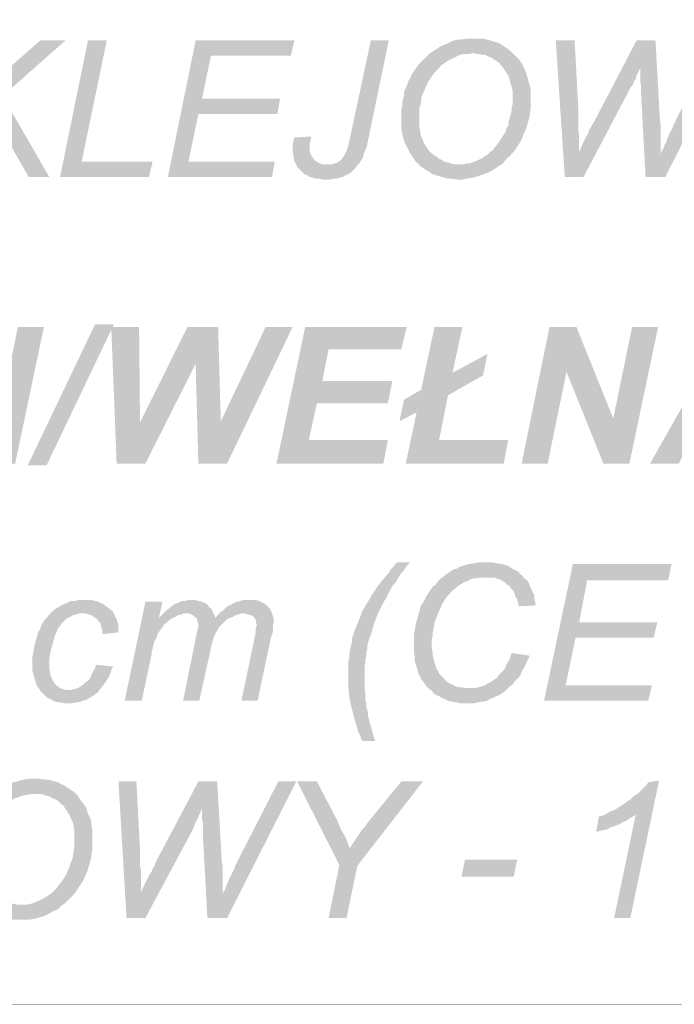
# Model space of a CAD drawing. Header units: millimetres. Extents: x -14047 to 49934, y -21523 to 14989.
# Tile 37 of 256: x 2321 to 2385, y 4369 to 4466. Entities that reach past the tile are written whole.
import ezdxf

# ---------------------------------------------------------------- set-up
doc = ezdxf.new("R2010")
doc.units = ezdxf.units.MM
doc.layers.add('H', color=7, linetype='Continuous')
doc.layers.add('P', color=7, linetype='Continuous')

msp = doc.modelspace()

# ---------------------------------------------------------------- hatches: boundary and pattern name
at = {"layer": 'H', "linetype": 'Continuous'}
for points in [[(2321.385, 4450.574), (2317.506, 4457.363), (2315.211, 4457.543), (2322.53, 4463.977), (2325, 4463.977), (2318.826, 4458.513), (2323.41, 4450.574)], [(2324.47, 4450.574), (2327.205, 4463.977), (2329.054, 4463.977), (2326.585, 4452.074), (2333.554, 4452.074), (2333.199, 4450.574)], [(2335.054, 4450.574), (2337.783, 4463.977), (2347.487, 4463.977), (2347.132, 4462.482), (2339.283, 4462.482), (2338.403, 4458.248), (2346.077, 4458.248), (2345.812, 4456.748), (2338.048, 4456.748), (2337.078, 4452.074), (2345.547, 4452.074), (2345.282, 4450.574)], [(2350.661, 4450.309), (2350.306, 4450.309), (2349.957, 4450.399), (2349.602, 4450.399), (2349.337, 4450.489), (2348.987, 4450.574), (2348.722, 4450.754), (2348.457, 4450.839), (2348.277, 4451.014), (2348.017, 4451.279), (2347.752, 4451.544), (2347.662, 4451.809), (2350.746, 4451.809), (2351.101, 4451.809), (2351.366, 4451.899), (2351.716, 4451.989), (2352.071, 4452.249), (2352.246, 4452.514), (2352.426, 4452.779), (2352.601, 4453.134), (2352.776, 4453.664), (2352.866, 4454.104), (2352.951, 4454.453), (2354.981, 4463.977), (2356.746, 4463.977), (2354.716, 4454.188), (2354.626, 4453.749), (2354.541, 4453.399), (2354.366, 4453.044), (2354.276, 4452.779), (2354.186, 4452.429), (2354.011, 4452.164), (2353.836, 4451.899), (2353.656, 4451.724), (2353.481, 4451.459), (2353.306, 4451.279), (2353.041, 4451.014), (2352.776, 4450.839), (2352.511, 4450.754), (2352.246, 4450.574), (2351.896, 4450.489), (2351.631, 4450.399), (2351.276, 4450.399), (2350.926, 4450.309)], [(2363.535, 4450.309), (2362.92, 4450.399), (2362.565, 4450.399), (2361.95, 4450.574), (2361.33, 4450.754), (2361.065, 4450.839), (2360.8, 4451.014), (2360.36, 4451.279), (2360.095, 4451.459), (2359.83, 4451.634), (2359.565, 4451.899), (2359.39, 4452.074), (2359.215, 4452.339), (2358.86, 4452.869), (2358.685, 4453.219), (2358.51, 4453.574), (2358.33, 4453.839), (2358.245, 4454.188), (2358.155, 4454.453), (2358.065, 4454.808), (2357.98, 4455.423), (2357.98, 4455.688), (2357.98, 4456.043), (2357.98, 4456.573), (2357.98, 4456.923), (2357.98, 4457.188), (2358.065, 4457.543), (2358.065, 4457.893), (2358.155, 4458.248), (2358.245, 4458.513), (2358.245, 4458.863), (2358.33, 4459.128), (2358.51, 4459.483), (2358.595, 4459.748), (2358.685, 4460.013), (2358.86, 4460.278), (2358.95, 4460.538), (2359.125, 4460.803), (2359.3, 4461.068), (2359.48, 4461.333), (2359.655, 4461.598), (2359.83, 4461.772), (2360.005, 4461.952), (2360.27, 4462.217), (2360.715, 4462.657), (2360.975, 4462.832), (2361.505, 4463.187), (2361.77, 4463.362), (2362.39, 4463.627), (2362.92, 4463.892), (2363.18, 4463.977), (2363.535, 4464.067), (2363.8, 4464.067), (2364.505, 4464.157), (2364.77, 4464.157), (2365.384, 4464.157), (2366.094, 4464.157), (2366.354, 4464.067), (2366.709, 4463.977), (2366.974, 4463.892), (2367.324, 4463.802), (2367.589, 4463.712), (2367.854, 4463.537), (2368.119, 4463.362), (2368.384, 4463.187), (2368.824, 4462.832), (2365.035, 4462.742), (2364.68, 4462.657), (2364.15, 4462.657), (2363.8, 4462.567), (2363.535, 4462.482), (2363.27, 4462.302), (2363.005, 4462.217), (2362.655, 4462.037), (2362.39, 4461.862), (2362.125, 4461.687), (2361.86, 4461.513), (2361.685, 4461.248), (2361.42, 4460.983), (2361.155, 4460.718), (2360.975, 4460.453), (2360.8, 4460.188), (2360.625, 4459.923), (2360.36, 4459.393), (2360.27, 4459.128), (2360.005, 4458.513), (2359.92, 4458.248), (2359.92, 4457.893), (2359.83, 4457.543), (2359.745, 4457.278), (2359.745, 4456.923), (2359.745, 4456.573), (2359.745, 4456.133), (2359.745, 4455.423), (2359.83, 4455.073), (2359.83, 4454.808), (2360.095, 4454.188), (2360.185, 4453.929), (2360.36, 4453.664), (2360.535, 4453.399), (2360.715, 4453.134), (2360.975, 4452.869), (2361.24, 4452.694), (2361.505, 4452.514), (2361.685, 4452.339), (2361.95, 4452.249), (2362.21, 4452.074), (2362.565, 4451.989), (2362.83, 4451.899), (2363.18, 4451.809), (2363.535, 4451.809), (2363.71, 4451.809), (2367.679, 4451.724), (2367.414, 4451.544), (2367.149, 4451.369), (2366.884, 4451.194), (2366.534, 4451.014), (2365.829, 4450.754), (2365.564, 4450.664), (2365.209, 4450.574), (2364.945, 4450.489), (2364.33, 4450.399), (2363.975, 4450.309), (2363.625, 4450.309)], [(2374.028, 4450.574), (2373.148, 4463.977), (2374.998, 4463.977), (2375.353, 4457.363), (2375.353, 4457.013), (2375.353, 4456.748), (2375.353, 4456.393), (2375.353, 4456.043), (2375.353, 4455.688), (2375.353, 4455.163), (2375.438, 4454.718), (2375.438, 4454.368), (2375.438, 4454.014), (2375.438, 4453.399), (2375.438, 4453.044)], [(2374.028, 4450.574), (2375.438, 4453.044), (2375.618, 4453.399), (2375.793, 4453.839), (2375.968, 4454.188), (2376.143, 4454.543), (2376.323, 4454.808), (2376.408, 4455.163), (2376.588, 4455.423), (2376.673, 4455.603), (2376.848, 4455.868), (2376.938, 4456.043), (2377.028, 4456.218), (2381.082, 4463.977), (2382.937, 4463.977), (2381.437, 4461.248), (2381.257, 4460.893), (2381.082, 4460.538), (2380.997, 4460.188), (2380.817, 4459.923), (2380.732, 4459.658), (2380.467, 4459.308), (2375.878, 4450.574)], [(2381.967, 4450.574), (2381.522, 4458.688), (2381.522, 4458.953), (2381.522, 4459.218), (2381.522, 4459.568), (2381.437, 4459.833), (2381.437, 4460.188), (2381.437, 4460.538), (2381.437, 4460.893), (2381.437, 4461.248), (2382.937, 4463.977), (2383.377, 4456.133), (2383.462, 4455.603), (2383.462, 4455.248), (2383.462, 4454.633), (2383.462, 4454.278), (2383.462, 4453.929), (2383.462, 4453.219), (2383.462, 4452.869)], [(2381.967, 4450.574), (2383.462, 4452.869), (2383.552, 4453.134), (2383.727, 4453.399), (2383.817, 4453.664), (2383.992, 4454.014), (2384.082, 4454.278), (2384.257, 4454.718), (2384.432, 4455.073), (2384.612, 4455.338), (2384.697, 4455.688), (2384.877, 4455.953), (2384.962, 4456.218), (2385.052, 4456.393), (2388.931, 4463.977), (2390.696, 4463.977), (2383.907, 4450.574)], [(2367.679, 4451.724), (2363.71, 4451.809), (2364.065, 4451.809), (2364.33, 4451.899), (2364.68, 4451.899), (2364.945, 4451.989), (2365.564, 4452.249), (2365.914, 4452.429), (2366.444, 4452.779), (2366.709, 4453.044), (2366.974, 4453.219), (2367.149, 4453.484), (2367.324, 4453.664), (2367.679, 4454.188), (2367.854, 4454.453), (2368.034, 4454.718), (2368.209, 4454.983), (2368.299, 4455.338), (2368.474, 4455.603), (2368.474, 4455.778), (2368.559, 4456.133), (2368.649, 4456.483), (2368.824, 4457.103), (2368.824, 4457.453), (2368.914, 4457.718), (2368.914, 4458.073), (2368.914, 4458.688), (2368.914, 4459.043), (2368.824, 4459.393), (2368.739, 4459.658), (2368.649, 4460.013), (2368.559, 4460.278), (2368.474, 4460.538), (2368.299, 4460.803), (2367.944, 4461.333), (2367.769, 4461.513), (2367.589, 4461.772), (2367.324, 4461.952), (2367.064, 4462.127), (2366.799, 4462.302), (2366.534, 4462.392), (2366.179, 4462.567), (2365.914, 4462.567), (2365.564, 4462.657), (2365.299, 4462.657), (2365.035, 4462.742), (2368.824, 4462.832), (2369.089, 4462.567), (2369.354, 4462.302), (2369.529, 4462.127), (2369.884, 4461.598), (2369.974, 4461.333), (2370.239, 4460.803), (2370.324, 4460.453), (2370.414, 4460.188), (2370.499, 4459.833), (2370.589, 4459.568), (2370.679, 4459.218), (2370.679, 4458.863), (2370.679, 4458.513), (2370.679, 4457.808), (2370.679, 4457.543), (2370.679, 4457.188), (2370.589, 4456.838), (2370.589, 4456.573), (2370.499, 4456.218), (2370.414, 4455.953), (2370.324, 4455.603), (2370.239, 4455.338), (2369.974, 4454.718), (2369.794, 4454.278), (2369.619, 4453.929), (2369.444, 4453.664), (2369.269, 4453.399), (2369.089, 4453.134), (2368.824, 4452.869), (2368.649, 4452.604), (2368.384, 4452.429), (2367.944, 4451.899)], [(2347.662, 4451.809), (2347.487, 4452.074), (2347.397, 4452.429), (2347.397, 4452.694), (2347.307, 4453.044), (2347.307, 4453.219), (2347.307, 4453.574), (2347.397, 4454.188), (2347.487, 4454.453), (2349.162, 4454.543), (2349.072, 4454.188), (2348.987, 4453.839), (2348.987, 4453.574), (2348.987, 4453.134), (2349.072, 4452.779), (2349.252, 4452.514), (2349.427, 4452.249), (2349.692, 4452.074), (2349.957, 4451.899), (2350.221, 4451.809), (2350.571, 4451.809)], [(2317.506, 4422.443), (2318.476, 4426.852), (2320.326, 4435.851), (2322.88, 4435.851), (2320.061, 4422.443)], [(2321.295, 4422.268), (2327.909, 4436.116), (2329.759, 4436.116), (2323.145, 4422.268)], [(2330.024, 4422.443), (2329.494, 4435.851), (2332.229, 4435.851), (2332.319, 4426.502)], [(2330.024, 4422.443), (2332.319, 4426.502), (2336.993, 4435.851), (2339.988, 4435.851), (2337.783, 4432.231), (2332.849, 4422.443)], [(2338.048, 4422.443), (2337.783, 4432.231), (2339.988, 4435.851), (2340.253, 4426.592)], [(2338.048, 4422.443), (2340.253, 4426.592), (2344.662, 4435.851), (2347.307, 4435.851), (2340.873, 4422.443)], [(2345.722, 4422.443), (2348.542, 4435.851), (2358.51, 4435.851), (2357.98, 4433.646), (2350.836, 4433.646), (2350.221, 4430.557), (2357.096, 4430.557), (2356.656, 4428.352), (2349.692, 4428.352), (2348.897, 4424.737), (2356.656, 4424.737), (2356.216, 4422.443)], [(2358.42, 4422.443), (2359.48, 4427.472), (2358.245, 4428.707), (2359.92, 4429.677), (2361.24, 4435.851), (2363.975, 4435.851), (2363.005, 4431.352), (2366.004, 4431.087), (2362.565, 4429.147), (2361.685, 4424.737), (2368.474, 4424.737), (2368.034, 4422.443)], [(2369.794, 4422.443), (2372.528, 4435.851), (2375.173, 4435.851), (2374.203, 4431.442), (2372.354, 4422.443)], [(2377.823, 4422.443), (2374.203, 4431.442), (2375.173, 4435.851), (2378.793, 4426.852)], [(2377.823, 4422.443), (2378.793, 4426.852), (2380.642, 4435.851), (2383.197, 4435.851), (2380.377, 4422.443)], [(2382.407, 4422.443), (2389.991, 4435.851), (2392.986, 4435.851), (2391.046, 4433.026), (2387.786, 4427.647), (2392.106, 4425.442), (2386.817, 4425.442), (2385.227, 4422.443)], [(2366.004, 4431.087), (2363.005, 4431.352), (2366.444, 4433.201)], [(2357.8, 4426.592), (2358.245, 4428.707), (2359.48, 4427.472)], [(2354.186, 4395.196), (2354.011, 4395.461), (2353.921, 4395.816), (2353.746, 4396.076), (2353.656, 4396.431), (2353.481, 4397.046), (2353.396, 4397.311), (2353.216, 4398.021), (2353.041, 4398.636), (2352.866, 4399.606), (2352.776, 4400.486), (2352.776, 4400.841), (2352.776, 4401.196), (2352.776, 4401.986), (2352.776, 4403.045), (2352.866, 4403.31), (2352.866, 4403.66), (2353.041, 4404.63), (2353.131, 4404.895), (2353.131, 4405.25), (2353.216, 4405.515), (2353.306, 4405.78), (2353.396, 4406.045), (2353.656, 4406.66), (2353.746, 4406.925), (2354.011, 4407.545), (2354.101, 4407.895), (2354.276, 4408.16), (2354.626, 4408.775), (2354.806, 4409.04), (2354.981, 4409.305), (2355.071, 4409.569), (2355.246, 4409.744), (2355.336, 4409.924), (2355.686, 4410.454), (2355.861, 4410.629), (2356.041, 4410.894), (2356.481, 4411.424), (2356.746, 4411.689), (2356.921, 4412.039), (2357.186, 4412.304), (2357.451, 4412.659), (2357.625, 4412.744), (2358.86, 4412.744), (2358.685, 4412.569), (2358.51, 4412.394), (2358.33, 4412.129), (2358.155, 4411.864), (2357.98, 4411.689), (2357.8, 4411.424), (2357.625, 4411.159), (2357.451, 4410.804), (2357.186, 4410.539), (2356.831, 4409.924), (2356.656, 4409.569), (2356.481, 4409.22), (2356.306, 4408.955), (2356.126, 4408.6), (2355.686, 4407.72), (2355.336, 4406.835), (2355.156, 4406.22), (2354.981, 4405.6), (2354.891, 4405.425), (2354.806, 4405.16), (2354.626, 4404.545), (2354.626, 4404.19), (2354.541, 4403.84), (2354.541, 4403.575), (2354.451, 4403.22), (2354.451, 4402.87), (2354.366, 4402.605), (2354.366, 4402.25), (2354.366, 4401.901), (2354.366, 4401.546), (2354.366, 4401.106), (2354.366, 4400.841), (2354.366, 4400.221), (2354.451, 4399.871), (2354.451, 4399.251), (2354.541, 4398.901), (2354.541, 4398.636), (2354.626, 4398.281), (2354.716, 4397.931), (2354.716, 4397.666), (2354.806, 4397.311), (2354.891, 4396.961), (2354.981, 4396.696), (2355.156, 4395.991), (2355.246, 4395.726), (2355.336, 4395.371), (2355.421, 4395.196)], [(2369.529, 4408.425), (2369.444, 4408.775), (2369.354, 4409.13), (2369.179, 4409.395), (2369.089, 4409.744), (2368.914, 4410.009), (2368.739, 4410.189), (2368.559, 4410.454), (2368.384, 4410.539), (2368.209, 4410.719), (2367.944, 4410.894), (2367.679, 4411.069), (2367.324, 4411.159), (2367.064, 4411.244), (2366.709, 4411.244), (2366.354, 4411.244), (2362.125, 4411.334), (2362.3, 4411.509), (2362.83, 4411.864), (2363.095, 4412.039), (2363.445, 4412.129), (2363.71, 4412.304), (2363.975, 4412.394), (2364.595, 4412.569), (2365.209, 4412.659), (2365.564, 4412.744), (2365.829, 4412.744), (2366.534, 4412.744), (2366.884, 4412.744), (2367.239, 4412.659), (2367.854, 4412.569), (2368.209, 4412.479), (2368.474, 4412.394), (2368.739, 4412.214), (2369.004, 4412.039), (2369.269, 4411.949), (2369.529, 4411.774), (2369.619, 4411.599), (2369.884, 4411.424), (2370.059, 4411.159), (2370.324, 4410.979), (2370.499, 4410.719), (2370.589, 4410.454), (2370.764, 4410.099), (2370.854, 4409.834), (2371.029, 4409.569), (2371.029, 4409.22), (2371.119, 4408.865), (2371.209, 4408.515)], [(2371.999, 4399.166), (2374.823, 4412.569), (2384.522, 4412.569), (2384.172, 4410.979), (2376.233, 4410.979), (2375.438, 4406.835), (2383.112, 4406.835), (2382.757, 4405.34), (2375.088, 4405.34), (2374.118, 4400.666), (2382.582, 4400.666), (2382.227, 4399.166)], [(2364.505, 4398.901), (2363.8, 4398.901), (2363.445, 4398.991), (2362.83, 4399.076), (2362.565, 4399.166), (2362.21, 4399.341), (2361.95, 4399.431), (2361.685, 4399.606), (2361.42, 4399.696), (2361.155, 4399.871), (2360.975, 4400.136), (2360.715, 4400.311), (2360.45, 4400.576), (2360.27, 4400.841), (2359.92, 4401.281), (2359.83, 4401.546), (2359.655, 4401.811), (2359.565, 4402.165), (2359.39, 4402.78), (2359.3, 4403.045), (2359.3, 4403.395), (2359.215, 4404.105), (2359.215, 4404.455), (2359.215, 4404.63), (2359.215, 4404.985), (2359.215, 4405.34), (2359.215, 4405.69), (2359.3, 4406.045), (2359.39, 4406.66), (2359.565, 4407.28), (2359.655, 4407.63), (2359.745, 4407.895), (2359.83, 4408.25), (2359.92, 4408.515), (2360.095, 4408.775), (2360.27, 4409.04), (2360.36, 4409.305), (2360.535, 4409.569), (2360.715, 4409.834), (2361.065, 4410.364), (2361.33, 4410.539), (2361.595, 4410.894), (2361.86, 4411.159), (2362.125, 4411.334), (2366.269, 4411.244), (2365.914, 4411.244), (2365.649, 4411.244), (2365.299, 4411.159), (2365.035, 4411.159), (2364.77, 4411.069), (2364.505, 4410.894), (2364.15, 4410.804), (2363.89, 4410.629), (2363.71, 4410.539), (2363.18, 4410.099), (2362.92, 4409.924), (2362.74, 4409.659), (2362.475, 4409.395), (2362.3, 4409.13), (2362.125, 4408.865), (2361.95, 4408.6), (2361.86, 4408.335), (2361.685, 4407.985), (2361.595, 4407.72), (2361.33, 4407.1), (2361.24, 4406.835), (2361.155, 4406.22), (2361.065, 4405.865), (2361.065, 4405.515), (2360.975, 4405.25), (2360.975, 4404.895), (2360.975, 4404.28), (2361.065, 4403.84), (2361.065, 4403.575), (2361.155, 4403.22), (2361.24, 4402.87), (2361.33, 4402.605), (2361.42, 4402.34), (2361.595, 4402.076), (2361.685, 4401.811), (2361.86, 4401.636), (2362.21, 4401.281), (2362.475, 4401.016), (2362.74, 4400.841), (2363.005, 4400.751), (2363.27, 4400.576), (2363.625, 4400.486), (2363.89, 4400.486), (2364.24, 4400.401), (2364.595, 4400.401), (2368.474, 4400.401), (2368.209, 4400.136), (2367.854, 4399.871), (2367.589, 4399.696), (2367.324, 4399.606), (2366.974, 4399.431), (2366.709, 4399.341), (2366.444, 4399.166), (2366.094, 4399.076), (2365.829, 4399.076), (2365.474, 4398.991), (2365.124, 4398.901), (2364.86, 4398.901)], [(2322.53, 4400.136), (2322.355, 4400.401), (2322.175, 4400.666), (2322.09, 4400.931), (2322, 4401.196), (2321.91, 4401.546), (2321.825, 4401.811), (2321.735, 4402.165), (2321.735, 4402.515), (2321.735, 4403.135), (2321.735, 4403.395), (2321.825, 4403.75), (2321.91, 4404.37), (2322, 4404.72), (2322.09, 4405.075), (2322.175, 4405.34), (2322.265, 4405.69), (2322.355, 4405.955), (2322.53, 4406.22), (2322.62, 4406.57), (2322.97, 4407.1), (2323.235, 4407.365), (2323.41, 4407.63), (2323.59, 4407.805), (2323.855, 4408.07), (2324.115, 4408.25), (2324.47, 4408.425), (2324.735, 4408.6), (2325, 4408.69), (2325.35, 4408.865), (2325.615, 4408.955), (2325.97, 4408.955), (2326.235, 4409.04), (2326.585, 4409.04), (2326.85, 4409.04), (2327.205, 4409.04), (2327.555, 4409.04), (2327.909, 4408.955), (2328.174, 4408.865), (2328.439, 4408.775), (2328.789, 4408.6), (2328.969, 4408.425), (2329.229, 4408.25), (2329.584, 4407.985), (2329.759, 4407.72), (2326.675, 4407.72), (2326.32, 4407.72), (2326.055, 4407.63), (2325.705, 4407.545), (2325.44, 4407.365), (2325.175, 4407.28), (2325, 4407.1), (2324.735, 4406.835), (2324.56, 4406.66), (2324.38, 4406.395), (2324.205, 4406.13), (2324.115, 4405.865), (2323.94, 4405.515), (2323.855, 4405.16), (2323.675, 4404.455), (2323.59, 4404.19), (2323.5, 4403.84), (2323.41, 4403.22), (2323.41, 4402.87), (2323.41, 4402.25), (2323.5, 4401.901), (2323.5, 4401.636), (2323.675, 4401.371), (2323.765, 4401.106), (2323.94, 4400.841), (2324.205, 4400.576), (2324.47, 4400.401), (2324.735, 4400.311), (2325, 4400.221), (2325.265, 4400.221)], [(2330.819, 4399.166), (2332.849, 4408.865), (2334.524, 4408.865), (2334.169, 4407.28), (2335.229, 4407.1), (2334.964, 4406.835), (2334.699, 4406.66), (2334.524, 4406.395), (2334.349, 4406.13), (2334.084, 4405.78), (2333.994, 4405.515), (2333.904, 4405.25), (2333.729, 4404.985), (2333.639, 4404.63), (2333.554, 4404.28), (2333.464, 4403.925), (2333.464, 4403.75), (2332.494, 4399.166)], [(2336.553, 4399.166), (2337.873, 4405.69), (2337.963, 4406.13), (2338.048, 4406.395), (2338.048, 4406.66), (2337.963, 4407.015), (2337.873, 4407.28), (2337.698, 4407.365), (2337.523, 4407.545), (2337.168, 4407.72), (2336.993, 4407.72), (2334.699, 4407.805), (2334.964, 4408.07), (2335.229, 4408.25), (2335.403, 4408.425), (2335.668, 4408.6), (2335.843, 4408.69), (2336.108, 4408.775), (2336.373, 4408.955), (2336.728, 4408.955), (2337.078, 4409.04), (2337.343, 4409.04), (2337.698, 4409.04), (2338.048, 4408.955), (2338.403, 4408.865), (2338.668, 4408.775), (2338.933, 4408.6), (2339.108, 4408.335), (2339.373, 4408.16), (2339.463, 4407.895), (2339.638, 4407.545), (2339.728, 4407.28), (2340.783, 4407.1), (2340.518, 4406.835), (2340.343, 4406.66), (2340.078, 4406.395), (2339.903, 4406.045), (2339.638, 4405.6), (2339.548, 4405.34), (2339.463, 4405.075), (2339.373, 4404.72), (2339.283, 4404.37), (2339.198, 4403.925), (2338.138, 4399.166)], [(2340.783, 4407.1), (2339.728, 4407.28), (2340.168, 4407.805), (2340.433, 4407.985), (2340.698, 4408.25), (2340.873, 4408.425), (2341.138, 4408.515), (2341.578, 4408.775), (2341.843, 4408.865), (2342.193, 4408.955), (2342.458, 4409.04), (2342.812, 4409.04), (2343.342, 4409.04), (2343.692, 4409.04), (2344.047, 4408.955), (2344.312, 4408.775), (2344.577, 4408.69), (2344.752, 4408.515), (2345.017, 4408.25), (2345.192, 4407.985), (2345.282, 4407.72), (2342.638, 4407.72), (2342.283, 4407.72), (2342.018, 4407.63), (2341.668, 4407.545), (2341.403, 4407.365), (2341.138, 4407.28)], [(2328.614, 4405.69), (2328.614, 4406.13), (2328.524, 4406.395), (2328.439, 4406.75), (2328.259, 4406.925), (2328.084, 4407.19), (2327.82, 4407.365), (2327.555, 4407.545), (2327.29, 4407.63), (2326.94, 4407.72), (2326.675, 4407.72), (2329.759, 4407.72), (2329.849, 4407.455), (2330.024, 4407.19), (2330.114, 4406.835), (2330.204, 4406.57), (2330.204, 4406.22), (2330.204, 4405.865)], [(2335.229, 4407.1), (2334.169, 4407.28), (2334.434, 4407.545), (2334.699, 4407.805), (2336.993, 4407.72), (2336.638, 4407.72), (2336.373, 4407.63), (2336.023, 4407.545), (2335.758, 4407.365), (2335.493, 4407.28)], [(2342.283, 4399.166), (2343.607, 4405.515), (2343.692, 4405.955), (2343.692, 4406.31), (2343.782, 4406.57), (2343.692, 4407.015), (2343.607, 4407.28), (2343.427, 4407.455), (2343.252, 4407.545), (2342.902, 4407.63), (2342.638, 4407.72), (2345.282, 4407.72), (2345.367, 4407.455), (2345.457, 4407.1), (2345.457, 4406.835), (2345.367, 4406.66), (2345.367, 4406.395), (2345.367, 4406.045), (2345.282, 4405.6), (2345.192, 4405.425), (2343.872, 4399.166)], [(2368.474, 4400.401), (2364.68, 4400.401), (2364.945, 4400.401), (2365.299, 4400.401), (2365.564, 4400.486), (2365.914, 4400.576), (2366.179, 4400.666), (2366.444, 4400.841), (2366.799, 4401.016), (2367.064, 4401.196), (2367.414, 4401.456), (2367.589, 4401.721), (2367.769, 4401.901), (2368.034, 4402.165), (2368.209, 4402.425), (2368.299, 4402.69), (2368.649, 4403.31), (2368.739, 4403.66), (2368.824, 4403.84), (2370.589, 4403.575), (2370.414, 4403.22), (2370.149, 4402.605), (2369.974, 4402.34), (2369.794, 4401.986), (2369.709, 4401.721), (2369.529, 4401.456), (2369.089, 4401.016), (2368.914, 4400.751), (2368.649, 4400.576)], [(2324.91, 4398.901), (2324.56, 4398.991), (2324.295, 4398.991), (2323.94, 4399.076), (2323.675, 4399.251), (2323.41, 4399.341), (2323.145, 4399.516), (2322.88, 4399.781), (2322.705, 4399.961), (2322.53, 4400.136), (2325.265, 4400.221), (2325.615, 4400.221), (2325.88, 4400.311), (2326.235, 4400.401), (2326.5, 4400.576), (2326.765, 4400.751), (2327.03, 4401.016), (2327.29, 4401.196), (2327.47, 4401.456), (2327.555, 4401.721), (2327.735, 4402.076), (2327.909, 4402.34), (2327.999, 4402.69), (2329.674, 4402.515), (2329.494, 4402.165), (2329.409, 4401.811), (2329.229, 4401.456), (2329.054, 4401.196), (2328.879, 4400.931), (2328.704, 4400.666), (2328.349, 4400.221), (2328.174, 4399.961), (2327.909, 4399.781), (2327.645, 4399.606), (2327.38, 4399.431), (2327.03, 4399.251), (2326.765, 4399.166), (2326.5, 4399.076), (2326.145, 4398.991), (2325.53, 4398.901)], [(2320.5, 4377.649), (2319.886, 4377.649), (2319.531, 4377.739), (2318.916, 4377.824), (2318.296, 4378.089), (2318.031, 4378.179), (2317.766, 4378.354), (2317.326, 4378.529), (2317.061, 4378.794), (2316.796, 4378.974), (2316.621, 4379.149), (2316.356, 4379.414), (2316.181, 4379.679), (2315.826, 4380.203), (2315.651, 4380.468), (2315.476, 4380.823), (2315.386, 4381.173), (2315.211, 4381.438), (2315.121, 4381.793), (2315.036, 4382.058), (2314.946, 4382.673), (2314.946, 4383.028), (2314.946, 4383.378), (2314.946, 4383.823), (2314.946, 4384.173), (2314.946, 4384.528), (2315.036, 4384.878), (2315.036, 4385.233), (2315.121, 4385.498), (2315.211, 4385.848), (2315.301, 4386.113), (2315.386, 4386.468), (2315.476, 4386.733), (2315.561, 4387.083), (2315.651, 4387.347), (2315.826, 4387.612), (2316.006, 4387.877), (2316.091, 4388.142), (2316.271, 4388.407), (2316.446, 4388.672), (2316.621, 4388.847), (2316.886, 4389.112), (2316.976, 4389.287), (2317.241, 4389.552), (2317.766, 4389.992), (2317.946, 4390.172), (2318.476, 4390.522), (2318.736, 4390.697), (2319.356, 4390.962), (2319.886, 4391.142), (2320.236, 4391.227), (2320.5, 4391.317), (2320.855, 4391.407), (2321.47, 4391.492), (2321.825, 4391.492), (2322.355, 4391.492), (2323.06, 4391.407), (2323.325, 4391.407), (2323.675, 4391.317), (2323.94, 4391.227), (2324.295, 4391.142), (2324.56, 4390.962), (2324.825, 4390.877), (2325.085, 4390.697), (2325.35, 4390.522), (2325.88, 4390.172), (2322, 4389.992), (2321.735, 4389.992), (2321.12, 4389.907), (2320.765, 4389.817), (2320.5, 4389.727), (2320.236, 4389.642), (2319.971, 4389.552), (2319.706, 4389.377), (2319.446, 4389.202), (2319.181, 4389.022), (2318.916, 4388.757), (2318.651, 4388.582), (2318.386, 4388.317), (2318.121, 4387.967), (2317.946, 4387.787), (2317.766, 4387.522), (2317.591, 4387.262), (2317.326, 4386.733), (2317.241, 4386.468), (2316.976, 4385.848), (2316.976, 4385.498), (2316.886, 4385.233), (2316.796, 4384.878), (2316.796, 4384.528), (2316.711, 4384.173), (2316.711, 4383.823), (2316.711, 4383.468), (2316.711, 4382.673), (2316.796, 4382.408), (2316.886, 4382.058), (2317.061, 4381.438), (2317.151, 4381.173), (2317.326, 4380.913), (2317.506, 4380.648), (2317.681, 4380.383), (2317.946, 4380.203), (2318.211, 4379.943), (2318.476, 4379.764), (2318.651, 4379.679), (2318.916, 4379.499), (2319.266, 4379.414), (2319.531, 4379.234), (2319.886, 4379.234), (2320.151, 4379.149), (2320.5, 4379.149), (2320.68, 4379.149), (2324.645, 4379.059), (2324.38, 4378.794), (2324.115, 4378.619), (2323.855, 4378.529), (2323.59, 4378.354), (2322.88, 4377.999), (2322.53, 4377.914), (2322.265, 4377.824), (2321.91, 4377.739), (2321.295, 4377.649), (2320.94, 4377.649), (2320.59, 4377.649)], [(2378.878, 4377.824), (2380.997, 4387.967), (2377.998, 4387.967), (2378.528, 4388.317), (2378.878, 4388.407), (2379.143, 4388.582), (2379.848, 4389.022), (2380.202, 4389.287), (2380.467, 4389.467), (2380.732, 4389.727), (2380.997, 4389.907), (2381.257, 4390.082), (2381.437, 4390.257), (2381.612, 4390.437), (2381.877, 4390.697), (2382.052, 4390.877), (2382.227, 4391.142), (2383.287, 4391.317), (2380.467, 4377.824)], [(2330.994, 4377.824), (2330.204, 4391.227), (2331.964, 4391.227), (2332.319, 4384.613), (2332.319, 4384.263), (2332.319, 4383.998), (2332.319, 4383.733), (2332.319, 4383.378), (2332.319, 4382.938), (2332.404, 4382.498), (2332.404, 4382.058), (2332.404, 4381.618), (2332.404, 4381.353), (2332.404, 4380.733), (2332.404, 4380.293)], [(2330.994, 4377.824), (2332.404, 4380.293), (2332.584, 4380.733), (2332.759, 4381.088), (2332.934, 4381.438), (2333.114, 4381.793), (2333.289, 4382.148), (2333.464, 4382.408), (2333.554, 4382.673), (2333.729, 4382.938), (2333.819, 4383.203), (2333.904, 4383.378), (2333.994, 4383.558), (2338.048, 4391.227), (2339.903, 4391.227), (2338.403, 4388.582), (2338.228, 4388.142), (2338.048, 4387.787), (2337.963, 4387.522), (2337.783, 4387.262), (2337.698, 4386.998), (2337.523, 4386.553), (2332.849, 4377.824)], [(2338.933, 4377.824), (2338.493, 4385.938), (2338.493, 4386.293), (2338.493, 4386.553), (2338.493, 4386.818), (2338.493, 4387.173), (2338.403, 4387.522), (2338.403, 4387.877), (2338.403, 4388.232), (2338.403, 4388.582), (2339.903, 4391.227), (2340.343, 4383.468), (2340.433, 4382.853), (2340.433, 4382.588), (2340.433, 4381.968), (2340.433, 4381.618), (2340.433, 4381.263), (2340.433, 4380.558), (2340.518, 4380.203)], [(2338.933, 4377.824), (2340.518, 4380.203), (2340.518, 4380.383), (2340.698, 4380.648), (2340.783, 4380.998), (2340.958, 4381.353), (2341.048, 4381.618), (2341.223, 4381.968), (2341.403, 4382.323), (2341.578, 4382.673), (2341.668, 4382.938), (2341.843, 4383.293), (2341.928, 4383.468), (2342.018, 4383.643), (2345.897, 4391.227), (2347.662, 4391.227), (2340.873, 4377.824)], [(2351.896, 4383.028), (2347.752, 4391.227), (2349.692, 4391.227), (2351.716, 4387.347), (2352.071, 4386.468), (2352.246, 4386.203), (2352.686, 4385.323), (2352.776, 4384.968), (2352.951, 4384.703), (2352.951, 4384.613)], [(2350.836, 4377.824), (2351.896, 4383.028), (2352.951, 4384.613), (2353.041, 4384.878), (2353.216, 4385.143), (2353.571, 4385.673), (2353.746, 4385.938), (2353.921, 4386.203), (2354.101, 4386.468), (2354.366, 4386.733), (2354.541, 4386.998), (2354.806, 4387.347), (2357.98, 4391.227), (2360.095, 4391.227), (2353.656, 4382.938), (2352.601, 4377.824)], [(2324.645, 4379.059), (2320.68, 4379.149), (2321.03, 4379.149), (2321.295, 4379.149), (2321.65, 4379.234), (2321.91, 4379.324), (2322.53, 4379.589), (2322.88, 4379.764), (2323.41, 4380.118), (2323.675, 4380.293), (2323.94, 4380.558), (2324.205, 4380.823), (2324.295, 4380.998), (2324.645, 4381.438), (2324.825, 4381.703), (2325, 4381.968), (2325.175, 4382.323), (2325.265, 4382.588), (2325.44, 4382.938), (2325.44, 4383.118), (2325.615, 4383.468), (2325.705, 4383.733), (2325.795, 4384.438), (2325.88, 4384.703), (2325.88, 4385.058), (2325.88, 4385.408), (2325.88, 4386.028), (2325.88, 4386.378), (2325.795, 4386.643), (2325.795, 4386.998), (2325.705, 4387.262), (2325.53, 4387.612), (2325.44, 4387.877), (2325.265, 4388.142), (2324.91, 4388.672), (2324.825, 4388.847), (2324.56, 4389.022), (2324.295, 4389.287), (2324.03, 4389.467), (2323.765, 4389.552), (2323.5, 4389.727), (2323.235, 4389.817), (2322.88, 4389.907), (2322.62, 4389.992), (2322.265, 4389.992), (2322, 4389.992), (2325.88, 4390.172), (2326.145, 4389.907), (2326.32, 4389.642), (2326.5, 4389.377), (2326.85, 4388.937), (2327.03, 4388.672), (2327.205, 4388.052), (2327.38, 4387.787), (2327.47, 4387.522), (2327.555, 4387.173), (2327.555, 4386.818), (2327.645, 4386.553), (2327.645, 4386.203), (2327.645, 4385.848), (2327.645, 4385.143), (2327.645, 4384.793), (2327.645, 4384.528), (2327.555, 4384.173), (2327.555, 4383.823), (2327.47, 4383.558), (2327.38, 4383.203), (2327.29, 4382.938), (2327.205, 4382.588), (2326.94, 4381.968), (2326.765, 4381.528), (2326.585, 4381.263), (2326.41, 4380.998), (2326.235, 4380.733), (2326.055, 4380.468), (2325.88, 4380.203), (2325.615, 4379.943), (2325.35, 4379.679), (2324.91, 4379.234)], [(2377.113, 4386.293), (2377.378, 4387.787), (2377.733, 4387.877), (2377.998, 4387.967), (2380.997, 4387.967), (2380.732, 4387.787), (2380.552, 4387.702), (2380.287, 4387.522), (2380.022, 4387.347), (2379.763, 4387.262), (2379.498, 4387.083), (2378.878, 4386.818), (2378.528, 4386.733), (2378.263, 4386.553), (2377.908, 4386.468)], [(2363.89, 4381.883), (2364.24, 4383.558), (2369.354, 4383.558), (2369.004, 4381.883)]]:
    msp.add_hatch(color=256, dxfattribs=at).paths.add_polyline_path(points)

# ---------------------------------------------------------------- linework, layer by layer
at = {"layer": 'P', "const_width": 0.015}
msp.add_lwpolyline([(2200.487, 4498.373), (2780.994, 4498.373), (2780.994, 4369.36), (2200.487, 4369.36), (2200.487, 4498.373)], dxfattribs=at)

doc.saveas('drawing.dxf')
